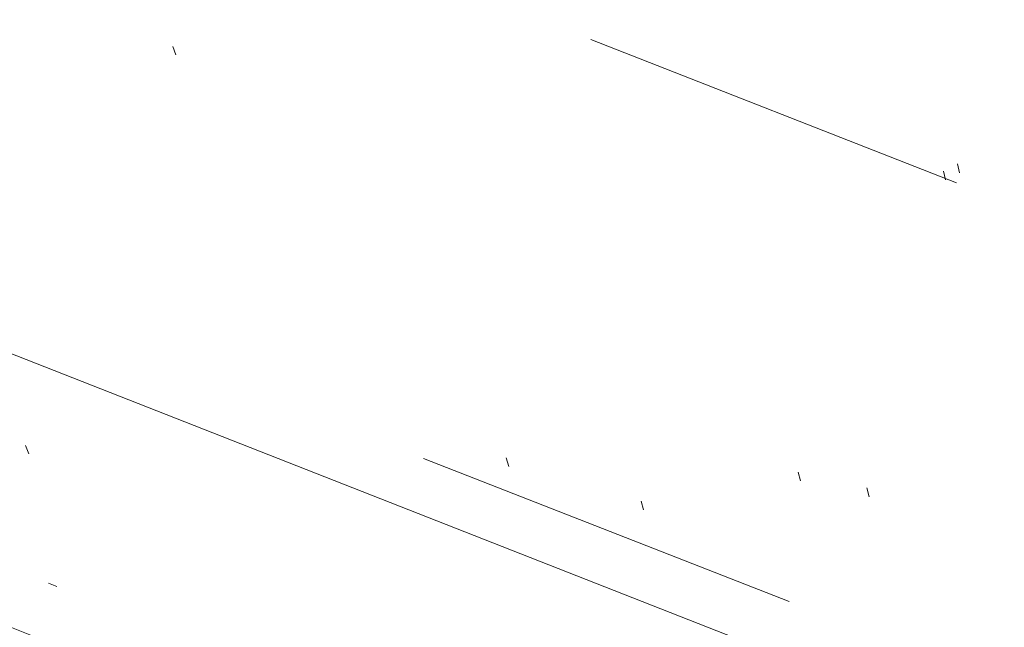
# Model space of a CAD drawing. Extents: x 413123 to 1465301, y 377724 to 504150.
# Tile 68 of 256: x 1463234 to 1463245, y 433271 to 433278. Entities that reach past the tile are written whole.
import ezdxf

# ---------------------------------------------------------------- set-up
doc = ezdxf.new("R2010")
doc.units = 0
doc.header["$MEASUREMENT"] = 0
for name, pattern in [('DGN Style 1', [8.732639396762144, 0.01453018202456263, -8.71810921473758]), ('DGN Style 3', [20.34225483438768, 14.53018202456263, -5.812072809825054]), ('DGN Style 5', [10.171127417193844, 4.35905460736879, -5.812072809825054]), ('ohcombex', [0])]:
    doc.linetypes.add(name, pattern=pattern)
for name, color, linetype, lineweight in [('PV_X_Curb', 120, 'DGN Style 1', 0), ('PV_X_EOP', 7, 'DGN Style 3', 0), ('PV_X_Walk', 120, 'DGN Style 5', 0), ('UT_X_Overhead_Combined', 30, 'ohcombex', 0)]:
    doc.layers.add(name, color=color, linetype=linetype, lineweight=lineweight)
doc.layers.add('SV_Observation (Construction)', color=97, linetype='DGN Style 1', lineweight=0, transparency=0.9)

msp = doc.modelspace()

# ---------------------------------------------------------------- linework, layer by layer
at = {"layer": 'PV_X_Curb'}
for points, knots in [([(1463034.114341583, 433358.5354235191, 570.967442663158), (1463034.382762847, 433357.8525596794, 570.9829174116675), (1463034.902669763, 433356.6746703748, 570.9791408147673), (1463036.322057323, 433354.5205973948, 570.6849760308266), (1463037.748960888, 433352.2020754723, 570.6878951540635), (1463040.018756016, 433349.1857511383, 570.9427811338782), (1463042.639031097, 433346.7780487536, 570.7955674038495), (1463044.970687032, 433345.5933757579, 570.8824061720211), (1463045.921303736, 433345.2188641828, 570.878208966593), (1463051.106075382, 433343.1762354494, 570.8553169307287), (1463056.290847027, 433341.1336067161, 570.8324248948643), (1463061.475618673, 433339.0909779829, 570.809532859), (1463062.018547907, 433338.9041474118, 570.7725412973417), (1463062.561477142, 433338.7173168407, 570.7355497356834), (1463063.104406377, 433338.5304862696, 570.6985581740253), (1463069.657625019, 433335.9461940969, 570.7210719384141), (1463076.21084366, 433333.3619019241, 570.7435857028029), (1463082.764062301, 433330.7776097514, 570.7660994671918), (1463087.246478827, 433329.0023655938, 570.8028168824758), (1463091.728895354, 433327.2271214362, 570.8395342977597), (1463096.211311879, 433325.4518772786, 570.8762517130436), (1463096.878442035, 433325.1897515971, 570.9638925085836), (1463097.545572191, 433324.9276259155, 571.0515333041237), (1463098.212702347, 433324.6655002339, 571.1391740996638), (1463104.831686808, 433322.094946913, 571.1640382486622), (1463111.45067127, 433319.524393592, 571.1889023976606), (1463118.069655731, 433316.953840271, 571.2137665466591), (1463125.957183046, 433313.9138789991, 571.1851535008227), (1463133.844710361, 433310.8739177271, 571.1565404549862), (1463141.732237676, 433307.8339564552, 571.1279274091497), (1463145.767175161, 433306.241790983, 571.1313455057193), (1463149.802112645, 433304.6496255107, 571.134763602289), (1463153.83705013, 433303.0574600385, 571.1381816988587), (1463154.355066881, 433302.8054079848, 571.0924572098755), (1463154.873083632, 433302.5533559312, 571.0467327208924), (1463155.391100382, 433302.3013038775, 571.0010082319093), (1463159.740180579, 433300.5574304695, 571.007755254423), (1463164.089260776, 433298.8135570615, 571.0145022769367), (1463168.438340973, 433297.0696836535, 571.0212492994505), (1463173.76020955, 433294.9893866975, 571.0517121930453), (1463179.082078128, 433292.9090897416, 571.0821750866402), (1463184.403946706, 433290.8287927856, 571.1126379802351), (1463184.927832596, 433290.6024130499, 571.183469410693), (1463185.451718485, 433290.3760333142, 571.254300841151), (1463185.975604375, 433290.1496535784, 571.3251322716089), (1463193.283059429, 433287.4009373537, 571.3274320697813), (1463200.590514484, 433284.6522211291, 571.3297318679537), (1463207.897969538, 433281.9035049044, 571.3320316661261), (1463214.611583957, 433279.3049910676, 571.3660593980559), (1463221.325198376, 433276.7064772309, 571.4000871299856), (1463228.038812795, 433274.1079633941, 571.4341148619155), (1463234.876881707, 433271.4003319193, 571.5030017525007), (1463241.714950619, 433268.6927004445, 571.5718886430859), (1463248.553019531, 433265.9850689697, 571.6407755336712), (1463252.53367608, 433264.4224603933, 571.6987979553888), (1463256.514332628, 433262.8598518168, 571.7568203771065), (1463260.494989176, 433261.2972432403, 571.8148427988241), (1463261.18962272, 433261.0748617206, 571.7422662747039), (1463261.884256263, 433260.8524802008, 571.6696897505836), (1463262.578889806, 433260.6300986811, 571.5971132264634), (1463267.974277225, 433258.4984942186, 571.5913249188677), (1463273.369664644, 433256.3668897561, 571.5855366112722), (1463278.765052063, 433254.2352852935, 571.5797483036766), (1463284.039124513, 433252.1341649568, 571.626583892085), (1463289.313196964, 433250.0330446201, 571.6734194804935), (1463294.587269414, 433247.9319242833, 571.7202550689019), (1463295.147837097, 433247.7325865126, 571.8045569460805), (1463295.70840478, 433247.533248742, 571.8888588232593), (1463296.268972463, 433247.3339109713, 571.9731607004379), (1463303.262539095, 433244.6091737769, 572.0038664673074), (1463310.256105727, 433241.8844365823, 572.034572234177), (1463317.249672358, 433239.1596993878, 572.0652780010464), (1463324.8255847, 433236.206749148, 572.1003223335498), (1463332.401497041, 433233.2537989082, 572.1353666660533), (1463339.977409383, 433230.3008486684, 572.1704109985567), (1463346.624217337, 433227.6724527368, 572.1699621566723), (1463353.271025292, 433225.044056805, 572.1695133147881), (1463359.917833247, 433222.4156608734, 572.1690644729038), (1463363.666535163, 433220.9685334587, 572.1740861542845), (1463367.415237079, 433219.521406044, 572.1791078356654), (1463371.163938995, 433218.0742786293, 572.1841295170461), (1463371.754596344, 433217.8301906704, 572.1047293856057), (1463372.345253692, 433217.5861027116, 572.0253292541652), (1463372.935911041, 433217.3420147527, 571.9459291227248), (1463380.338603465, 433214.4611246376, 571.9041823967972), (1463387.741295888, 433211.5802345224, 571.8624356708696), (1463395.143988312, 433208.6993444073, 571.8206889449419), (1463403.121855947, 433205.5721027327, 571.8539167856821), (1463411.099723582, 433202.4448610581, 571.8871446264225), (1463419.077591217, 433199.3176193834, 571.9203724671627), (1463419.407565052, 433199.1647159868, 571.9396248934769), (1463419.737538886, 433199.0118125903, 571.9588773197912), (1463420.067512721, 433198.8589091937, 571.9781297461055)], [0, 0, 0, 0, 0.004163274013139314, 0.007301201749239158, 0.0146979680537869, 0.01957460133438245, 0.02877745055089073, 0.03448275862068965, 0.03448275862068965, 0.03448275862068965, 0.06896551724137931, 0.06896551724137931, 0.06896551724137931, 0.1034482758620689, 0.1034482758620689, 0.1034482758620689, 0.1379310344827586, 0.1379310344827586, 0.1379310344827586, 0.1724137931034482, 0.1724137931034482, 0.1724137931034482, 0.2068965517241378, 0.2068965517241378, 0.2068965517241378, 0.2413793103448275, 0.2413793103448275, 0.2413793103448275, 0.2758620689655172, 0.2758620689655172, 0.2758620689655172, 0.3103448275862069, 0.3103448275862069, 0.3103448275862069, 0.3448275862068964, 0.3448275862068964, 0.3448275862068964, 0.3793103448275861, 0.3793103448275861, 0.3793103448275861, 0.4137931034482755, 0.4137931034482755, 0.4137931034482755, 0.4482758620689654, 0.4482758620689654, 0.4482758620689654, 0.4827586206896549, 0.4827586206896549, 0.4827586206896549, 0.5172413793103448, 0.5172413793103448, 0.5172413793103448, 0.5517241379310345, 0.5517241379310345, 0.5517241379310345, 0.5862068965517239, 0.5862068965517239, 0.5862068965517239, 0.6206896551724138, 0.6206896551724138, 0.6206896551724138, 0.6551724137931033, 0.6551724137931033, 0.6551724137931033, 0.6896551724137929, 0.6896551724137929, 0.6896551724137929, 0.7241379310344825, 0.7241379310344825, 0.7241379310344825, 0.7586206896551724, 0.7586206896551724, 0.7586206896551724, 0.7931034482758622, 0.7931034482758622, 0.7931034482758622, 0.8275862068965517, 0.8275862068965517, 0.8275862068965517, 0.8620689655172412, 0.8620689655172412, 0.8620689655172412, 0.8965517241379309, 0.8965517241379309, 0.8965517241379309, 0.9310344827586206, 0.9310344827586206, 0.9310344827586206, 0.9655172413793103, 0.9655172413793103, 0.9655172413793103, 1, 1, 1, 1]), ([(1463694.730807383, 433042.1012902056, 573.2000085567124), (1463688.122071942, 433044.6665198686, 573.2117681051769), (1463681.5133365, 433047.2317495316, 573.2235276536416), (1463674.904601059, 433049.7969791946, 573.2352872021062), (1463669.906627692, 433051.7384291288, 573.2422034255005), (1463664.908654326, 433053.679879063, 573.249119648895), (1463659.910680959, 433055.6213289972, 573.2560358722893), (1463659.31440991, 433055.8530469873, 573.3282538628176), (1463658.718138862, 433056.0847649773, 573.400471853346), (1463658.121867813, 433056.3164829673, 573.4726898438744), (1463656.811811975, 433056.8455353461, 573.4691755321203), (1463655.501756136, 433057.3745877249, 573.4656612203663), (1463654.191700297, 433057.9036401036, 573.4621469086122), (1463647.078403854, 433060.7016199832, 573.4311409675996), (1463639.965107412, 433063.4995998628, 573.4001350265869), (1463632.851810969, 433066.2975797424, 573.3691290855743), (1463626.603526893, 433068.7760307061, 573.3262890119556), (1463620.355242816, 433071.25448167, 573.2834489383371), (1463614.10695874, 433073.7329326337, 573.2406088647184), (1463606.821724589, 433076.5483492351, 573.1778320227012), (1463599.536490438, 433079.3637658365, 573.1150551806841), (1463592.251256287, 433082.1791824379, 573.052278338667), (1463585.048675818, 433085.0513616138, 572.9767093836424), (1463577.846095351, 433087.9235407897, 572.901140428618), (1463570.643514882, 433090.7957199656, 572.8255714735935), (1463568.520856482, 433091.6009161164, 572.8136526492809), (1463566.398198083, 433092.4061122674, 572.8017338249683), (1463564.275539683, 433093.2113084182, 572.7898150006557), (1463563.658286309, 433093.4932407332, 572.723361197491), (1463563.041032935, 433093.7751730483, 572.6569073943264), (1463562.423779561, 433094.0571053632, 572.5904535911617), (1463557.897842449, 433095.8076798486, 572.5495712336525), (1463553.371905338, 433097.5582543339, 572.5086888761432), (1463548.845968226, 433099.3088288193, 572.4678065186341), (1463541.746736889, 433102.0973839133, 572.4116307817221), (1463534.647505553, 433104.8859390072, 572.3554550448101), (1463527.548274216, 433107.6744941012, 572.2992793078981), (1463527.099574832, 433107.8541490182, 572.3819727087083), (1463526.650875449, 433108.0338039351, 572.4646661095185), (1463526.202176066, 433108.2134588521, 572.5473595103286), (1463518.442801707, 433111.2934591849, 572.5872886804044), (1463510.683427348, 433114.3734595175, 572.6272178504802), (1463502.924052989, 433117.4534598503, 572.6671470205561), (1463495.101662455, 433120.5759616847, 572.6180249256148), (1463487.279271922, 433123.6984635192, 572.5689028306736), (1463479.456881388, 433126.8209653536, 572.5197807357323), (1463474.540841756, 433128.7396558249, 572.5305568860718), (1463469.624802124, 433130.6583462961, 572.5413330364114), (1463464.708762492, 433132.5770367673, 572.5521091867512), (1463464.15178183, 433132.7738995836, 572.4839343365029), (1463463.594801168, 433132.9707623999, 572.4157594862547), (1463463.037820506, 433133.1676252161, 572.3475846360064), (1463455.395093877, 433136.1460172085, 572.2965798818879), (1463447.752367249, 433139.1244092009, 572.2455751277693), (1463440.10964062, 433142.1028011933, 572.1945703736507), (1463439.463345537, 433142.3911085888, 572.2249332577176), (1463438.817050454, 433142.6794159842, 572.2552961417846), (1463438.170755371, 433142.9677233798, 572.2856590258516), (1463431.589276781, 433145.5431962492, 572.3185177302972), (1463425.007798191, 433148.1186691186, 572.351376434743), (1463418.4263196, 433150.6941419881, 572.3842351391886), (1463413.565512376, 433152.6091060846, 572.3506952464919), (1463408.704705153, 433154.5240701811, 572.3171553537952), (1463403.843897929, 433156.4390342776, 572.2836154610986), (1463402.295983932, 433157.0721267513, 572.2966227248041), (1463400.748069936, 433157.7052192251, 572.3096299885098), (1463399.20015594, 433158.3383116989, 572.3226372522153), (1463398.571326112, 433158.6030358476, 572.2531442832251), (1463397.942496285, 433158.8677599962, 572.1836513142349), (1463397.313666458, 433159.1324841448, 572.1141583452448), (1463389.499427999, 433162.1494767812, 572.1431257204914), (1463381.68518954, 433165.1664694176, 572.172093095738), (1463373.87095108, 433168.1834620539, 572.2010604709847), (1463373.202610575, 433168.4242856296, 572.2485422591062), (1463372.53427007, 433168.6651092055, 572.2960240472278), (1463371.865929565, 433168.9059327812, 572.3435058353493), (1463366.852918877, 433170.8940812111, 572.309207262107), (1463361.839908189, 433172.882229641, 572.2749086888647), (1463356.826897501, 433174.8703780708, 572.2406101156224), (1463350.263613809, 433177.4130764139, 572.2105829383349), (1463343.700330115, 433179.955774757, 572.1805557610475), (1463337.137046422, 433182.4984731, 572.1505285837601), (1463332.732110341, 433184.1753668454, 572.1399057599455), (1463328.327174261, 433185.8522605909, 572.129282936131), (1463323.922238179, 433187.5291543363, 572.1186601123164), (1463323.550514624, 433187.6736224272, 572.0672464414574), (1463323.17879107, 433187.8180905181, 572.0158327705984), (1463322.807067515, 433187.9625586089, 571.9644190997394), (1463314.242457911, 433191.4677850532, 571.9189611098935), (1463305.677848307, 433194.9730114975, 571.8735031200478), (1463297.113238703, 433198.4782379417, 571.8280451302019), (1463296.447798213, 433198.6498683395, 571.8729159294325), (1463295.782357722, 433198.8214987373, 571.917786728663), (1463295.116917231, 433198.9931291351, 571.9626575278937), (1463288.43623397, 433201.6173953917, 571.9595616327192), (1463281.755550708, 433204.2416616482, 571.9564657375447), (1463275.074867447, 433206.8659279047, 571.9533698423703), (1463270.698621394, 433208.5836220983, 571.955071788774), (1463266.322375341, 433210.3013162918, 571.9567737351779), (1463261.946129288, 433212.0190104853, 571.9584756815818), (1463261.255964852, 433212.2907585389, 571.8814296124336), (1463260.565800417, 433212.5625065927, 571.8043835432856), (1463259.875635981, 433212.8342546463, 571.7273374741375), (1463253.221984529, 433215.4661261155, 571.684237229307), (1463246.568333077, 433218.0979975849, 571.6411369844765), (1463239.914681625, 433220.7298690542, 571.5980367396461), (1463232.697418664, 433223.5591135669, 571.584901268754), (1463225.480155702, 433226.3883580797, 571.5717657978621), (1463218.262892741, 433229.2176025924, 571.5586303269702), (1463212.689928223, 433231.3845503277, 571.501804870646), (1463207.116963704, 433233.5514980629, 571.4449794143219), (1463201.543999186, 433235.7184457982, 571.3881539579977), (1463197.702392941, 433237.2969398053, 571.3824755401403), (1463193.860786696, 433238.8754338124, 571.376797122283), (1463190.01918045, 433240.4539278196, 571.3711187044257), (1463189.420555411, 433240.6641899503, 571.4587546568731), (1463188.821930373, 433240.874452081, 571.5463906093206), (1463188.223305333, 433241.0847142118, 571.6340265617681), (1463185.054584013, 433242.3131517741, 571.6250500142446), (1463181.885862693, 433243.5415893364, 571.6160734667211), (1463178.717141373, 433244.7700268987, 571.6070969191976), (1463171.181422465, 433247.7347391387, 571.5342143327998), (1463163.645703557, 433250.6994513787, 571.4613317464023), (1463156.10998465, 433253.6641636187, 571.3884491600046), (1463148.761307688, 433256.5197229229, 571.322577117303), (1463141.412630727, 433259.3752822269, 571.2567050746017), (1463134.063953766, 433262.2308415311, 571.1908330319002), (1463126.984343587, 433264.9936274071, 571.2120531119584), (1463119.904733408, 433267.756413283, 571.2332731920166), (1463112.82512323, 433270.519199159, 571.2544932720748), (1463106.948373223, 433272.8554993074, 571.272380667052), (1463101.071623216, 433275.1917994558, 571.290268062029), (1463095.19487321, 433277.5280996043, 571.3081554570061), (1463087.382378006, 433280.5556578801, 571.2445784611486), (1463079.569882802, 433283.583216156, 571.1810014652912), (1463071.757387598, 433286.6107744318, 571.1174244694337), (1463067.011834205, 433288.4980060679, 571.0790224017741), (1463062.266280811, 433290.385237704, 571.0406203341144), (1463057.520727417, 433292.27246934, 571.0022182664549), (1463052.596696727, 433294.1302708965, 570.9741905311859), (1463047.672666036, 433295.988072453, 570.946162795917), (1463042.748635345, 433297.8458740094, 570.9181350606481), (1463040.996474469, 433298.028892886, 570.6600759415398), (1463037.884741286, 433298.0614564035, 570.3732611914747), (1463033.533792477, 433297.4811137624, 570.213053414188), (1463028.578927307, 433295.8351240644, 570.8846791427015), (1463025.750437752, 433293.3300609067, 570.5443428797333), (1463024.222435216, 433291.00068514, 570.5092220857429), (1463023.412434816, 433289.7658735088, 570.490604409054), (1463022.602434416, 433288.5310618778, 570.4719867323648), (1463021.792434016, 433287.2962502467, 570.4533690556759), (1463021.001432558, 433285.3732457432, 570.5012869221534), (1463020.2104311, 433283.4502412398, 570.549204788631), (1463019.419429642, 433281.5272367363, 570.5971226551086), (1463018.531487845, 433279.3825151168, 570.6481372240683), (1463017.643546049, 433277.2377934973, 570.6991517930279), (1463016.755604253, 433275.0930718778, 570.7501663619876), (1463014.741467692, 433270.0950215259, 570.9656913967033), (1463012.727331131, 433265.096971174, 571.181216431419), (1463010.71319457, 433260.0989208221, 571.3967414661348)], [0, 0, 0, 0, 0.01923076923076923, 0.01923076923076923, 0.01923076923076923, 0.03846153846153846, 0.03846153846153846, 0.03846153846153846, 0.05769230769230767, 0.05769230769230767, 0.05769230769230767, 0.07692307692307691, 0.07692307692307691, 0.07692307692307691, 0.09615384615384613, 0.09615384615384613, 0.09615384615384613, 0.1153846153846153, 0.1153846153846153, 0.1153846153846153, 0.1346153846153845, 0.1346153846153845, 0.1346153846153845, 0.1538461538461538, 0.1538461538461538, 0.1538461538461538, 0.1730769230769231, 0.1730769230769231, 0.1730769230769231, 0.1923076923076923, 0.1923076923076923, 0.1923076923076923, 0.2115384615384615, 0.2115384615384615, 0.2115384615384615, 0.2307692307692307, 0.2307692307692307, 0.2307692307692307, 0.25, 0.25, 0.25, 0.269230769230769, 0.269230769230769, 0.269230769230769, 0.2884615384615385, 0.2884615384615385, 0.2884615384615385, 0.3076923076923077, 0.3076923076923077, 0.3076923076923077, 0.3269230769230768, 0.3269230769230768, 0.3269230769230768, 0.3461538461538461, 0.3461538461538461, 0.3461538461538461, 0.3653846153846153, 0.3653846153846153, 0.3653846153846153, 0.3846153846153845, 0.3846153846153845, 0.3846153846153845, 0.4038461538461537, 0.4038461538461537, 0.4038461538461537, 0.423076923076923, 0.423076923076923, 0.423076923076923, 0.4423076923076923, 0.4423076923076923, 0.4423076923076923, 0.4615384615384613, 0.4615384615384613, 0.4615384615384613, 0.4807692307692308, 0.4807692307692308, 0.4807692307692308, 0.5, 0.5, 0.5, 0.5192307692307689, 0.5192307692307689, 0.5192307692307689, 0.538461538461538, 0.538461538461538, 0.538461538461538, 0.5576923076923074, 0.5576923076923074, 0.5576923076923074, 0.576923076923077, 0.576923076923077, 0.576923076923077, 0.5961538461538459, 0.5961538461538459, 0.5961538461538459, 0.6153846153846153, 0.6153846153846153, 0.6153846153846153, 0.6346153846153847, 0.6346153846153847, 0.6346153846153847, 0.6538461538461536, 0.6538461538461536, 0.6538461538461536, 0.673076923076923, 0.673076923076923, 0.673076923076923, 0.6923076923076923, 0.6923076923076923, 0.6923076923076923, 0.7115384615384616, 0.7115384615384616, 0.7115384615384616, 0.7307692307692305, 0.7307692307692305, 0.7307692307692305, 0.7499999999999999, 0.7499999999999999, 0.7499999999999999, 0.7692307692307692, 0.7692307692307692, 0.7692307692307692, 0.7884615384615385, 0.7884615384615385, 0.7884615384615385, 0.8076923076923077, 0.8076923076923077, 0.8076923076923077, 0.826923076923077, 0.826923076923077, 0.826923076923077, 0.846153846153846, 0.846153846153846, 0.846153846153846, 0.8653846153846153, 0.8653846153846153, 0.8653846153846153, 0.8846153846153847, 0.8846153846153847, 0.8846153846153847, 0.9038461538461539, 0.9038461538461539, 0.9038461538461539, 0.9087225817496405, 0.9125585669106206, 0.9159702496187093, 0.9230769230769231, 0.9230769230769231, 0.9230769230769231, 0.9423076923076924, 0.9423076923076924, 0.9423076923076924, 0.9615384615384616, 0.9615384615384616, 0.9615384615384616, 0.9807692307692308, 0.9807692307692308, 0.9807692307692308, 1, 1, 1, 1])]:
    msp.add_open_spline(points, degree=3, knots=knots, dxfattribs=at)
at = {"layer": 'PV_X_EOP'}
for points, knots in [([(1463033.539703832, 433358.668730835, 570.9312826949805), (1463033.78085339, 433357.7791180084, 570.9319642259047), (1463034.311810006, 433356.414696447, 570.9129230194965), (1463035.936664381, 433354.210215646, 570.7574772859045), (1463037.392149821, 433351.9520015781, 570.7191112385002), (1463039.598433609, 433348.7987445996, 570.7996873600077), (1463042.441302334, 433346.5539274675, 570.6747714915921), (1463044.712350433, 433345.0075174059, 570.6881225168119), (1463045.691659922, 433344.6760572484, 570.6008205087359), (1463046.330306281, 433344.4598990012, 570.5438874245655), (1463046.96895264, 433344.243740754, 570.486954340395), (1463047.607598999, 433344.0275825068, 570.4300212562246), (1463047.46569072, 433343.5095853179, 570.4737916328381), (1463047.32378244, 433342.9915881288, 570.5175620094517), (1463047.181874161, 433342.4735909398, 570.5613323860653), (1463047.962688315, 433342.1715041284, 570.5523071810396), (1463048.74350247, 433341.8694173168, 570.5432819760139), (1463049.524316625, 433341.5673305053, 570.5342567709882), (1463049.723445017, 433342.0454324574, 570.5031497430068), (1463049.92257341, 433342.5235344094, 570.4720427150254), (1463050.121701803, 433343.0016363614, 570.4409356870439), (1463054.363252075, 433341.3299102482, 570.4898514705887), (1463058.604802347, 433339.658184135, 570.5387672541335), (1463062.84635262, 433337.9864580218, 570.5876830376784), (1463069.380437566, 433335.4247592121, 570.6248076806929), (1463075.914522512, 433332.8630604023, 570.6619323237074), (1463082.448607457, 433330.3013615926, 570.699056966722), (1463087.637972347, 433328.22388055, 570.7205322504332), (1463092.827337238, 433326.1463995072, 570.7420075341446), (1463098.016702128, 433324.0689184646, 570.7634828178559), (1463104.657268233, 433321.5116641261, 570.769767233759), (1463111.297834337, 433318.9544097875, 570.7760516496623), (1463117.938400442, 433316.3971554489, 570.7823360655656), (1463125.924840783, 433313.2674390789, 570.73748834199), (1463133.911281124, 433310.1377227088, 570.6926406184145), (1463141.897721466, 433307.0080063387, 570.647792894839), (1463141.717745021, 433306.5125578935, 570.6799613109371), (1463141.537768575, 433306.0171094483, 570.7121297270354), (1463141.35779213, 433305.5216610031, 570.7442981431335), (1463142.229950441, 433305.2201381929, 570.7485050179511), (1463143.102108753, 433304.9186153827, 570.7527118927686), (1463143.974267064, 433304.6170925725, 570.7569187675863), (1463144.185348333, 433305.0788176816, 570.735481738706), (1463144.396429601, 433305.5405427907, 570.7140447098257), (1463144.607510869, 433306.0022678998, 570.6926076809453), (1463147.58473388, 433304.8543661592, 570.7341019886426), (1463150.56195689, 433303.7064644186, 570.7755962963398), (1463153.539179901, 433302.558562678, 570.817090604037), (1463158.44037952, 433300.5705139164, 570.826934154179), (1463163.341579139, 433298.5824651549, 570.8367777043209), (1463168.242778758, 433296.5944163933, 570.8466212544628), (1463174.091388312, 433294.2251577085, 570.8787504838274), (1463179.939997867, 433291.8558990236, 570.9108797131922), (1463185.788607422, 433289.4866403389, 570.9430089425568), (1463193.090936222, 433286.8080451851, 571.0096381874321), (1463200.393265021, 433284.1294500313, 571.0762674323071), (1463207.695593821, 433281.4508548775, 571.1428966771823), (1463214.34865388, 433278.828976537, 571.1804566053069), (1463221.001713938, 433276.2070981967, 571.2180165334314), (1463227.654773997, 433273.5852198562, 571.2555764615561), (1463234.593717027, 433270.8614597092, 571.311327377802), (1463241.532660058, 433268.1376995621, 571.3670782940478), (1463248.471603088, 433265.413939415, 571.4228292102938), (1463251.006317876, 433264.4249023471, 571.4376305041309), (1463253.541032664, 433263.4358652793, 571.452431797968), (1463256.075747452, 433262.4468282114, 571.4672330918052), (1463255.94008792, 433261.9072334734, 571.4705339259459), (1463255.804428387, 433261.3676387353, 571.4738347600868), (1463255.668768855, 433260.8280439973, 571.4771355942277), (1463256.445551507, 433260.5848901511, 571.4871075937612), (1463257.222334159, 433260.3417363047, 571.4970795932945), (1463257.999116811, 433260.0985824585, 571.507051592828), (1463258.226294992, 433260.5106164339, 571.4958264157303), (1463258.453473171, 433260.9226504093, 571.4846012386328), (1463258.680651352, 433261.3346843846, 571.4733760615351), (1463259.925804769, 433260.8493021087, 571.4829525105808), (1463261.170958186, 433260.3639198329, 571.4925289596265), (1463262.416111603, 433259.878537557, 571.5021054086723), (1463267.791649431, 433257.7869022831, 571.5241727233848), (1463273.167187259, 433255.6952670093, 571.5462400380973), (1463278.542725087, 433253.6036317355, 571.5683073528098), (1463284.352399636, 433251.3217999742, 571.5814787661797), (1463290.162074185, 433249.039968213, 571.5946501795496), (1463295.971748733, 433246.7581364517, 571.6078215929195), (1463302.949122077, 433244.0521724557, 571.6351321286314), (1463309.926495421, 433241.3462084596, 571.6624426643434), (1463316.903868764, 433238.6402444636, 571.6897532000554), (1463324.563747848, 433235.6405621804, 571.7285381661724), (1463332.223626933, 433232.6408798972, 571.7673231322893), (1463339.883506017, 433229.641197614, 571.8061080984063), (1463346.449952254, 433227.0690864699, 571.8205958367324), (1463353.01639849, 433224.4969753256, 571.8350835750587), (1463359.582844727, 433221.9248641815, 571.8495713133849), (1463363.961849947, 433220.2403229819, 571.8408310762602), (1463368.340855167, 433218.5557817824, 571.8320908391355), (1463372.719860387, 433216.8712405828, 571.8233506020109), (1463380.126525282, 433213.9587859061, 571.7905530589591), (1463387.533190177, 433211.0463312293, 571.7577555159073), (1463394.939855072, 433208.1338765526, 571.7249579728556), (1463402.425974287, 433205.1637758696, 571.7534560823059), (1463409.912093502, 433202.1936751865, 571.7819541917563), (1463417.398212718, 433199.2235745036, 571.8104523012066), (1463417.229394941, 433198.7682275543, 571.8194733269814), (1463417.060577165, 433198.3128806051, 571.8284943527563), (1463416.891759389, 433197.8575336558, 571.8375153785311), (1463417.692446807, 433197.4966240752, 571.8487103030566), (1463418.493134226, 433197.1357144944, 571.859905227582), (1463419.293821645, 433196.7748049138, 571.8711001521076), (1463419.475032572, 433197.247288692, 571.8477905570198), (1463419.6562435, 433197.7197724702, 571.8244809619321), (1463419.837454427, 433198.1922562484, 571.8011713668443), (1463419.83781155, 433198.2226624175, 571.7953862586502), (1463419.838168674, 433198.2530685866, 571.789601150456), (1463419.838525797, 433198.2834747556, 571.7838160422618)], [0, 0, 0, 0, 0.003968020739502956, 0.006425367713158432, 0.01199892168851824, 0.01581541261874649, 0.02326256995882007, 0.02777777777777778, 0.02777777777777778, 0.02777777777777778, 0.05555555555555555, 0.05555555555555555, 0.05555555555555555, 0.08333333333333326, 0.08333333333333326, 0.08333333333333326, 0.1111111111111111, 0.1111111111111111, 0.1111111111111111, 0.1388888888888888, 0.1388888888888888, 0.1388888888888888, 0.1666666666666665, 0.1666666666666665, 0.1666666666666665, 0.1944444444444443, 0.1944444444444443, 0.1944444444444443, 0.2222222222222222, 0.2222222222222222, 0.2222222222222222, 0.25, 0.25, 0.25, 0.2777777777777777, 0.2777777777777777, 0.2777777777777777, 0.3055555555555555, 0.3055555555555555, 0.3055555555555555, 0.333333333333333, 0.333333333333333, 0.333333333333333, 0.3611111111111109, 0.3611111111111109, 0.3611111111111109, 0.3888888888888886, 0.3888888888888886, 0.3888888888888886, 0.4166666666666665, 0.4166666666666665, 0.4166666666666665, 0.4444444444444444, 0.4444444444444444, 0.4444444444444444, 0.472222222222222, 0.472222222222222, 0.472222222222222, 0.5, 0.5, 0.5, 0.5277777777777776, 0.5277777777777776, 0.5277777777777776, 0.5555555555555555, 0.5555555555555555, 0.5555555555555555, 0.5833333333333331, 0.5833333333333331, 0.5833333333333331, 0.6111111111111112, 0.6111111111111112, 0.6111111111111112, 0.638888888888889, 0.638888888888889, 0.638888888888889, 0.6666666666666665, 0.6666666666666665, 0.6666666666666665, 0.6944444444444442, 0.6944444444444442, 0.6944444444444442, 0.722222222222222, 0.722222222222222, 0.722222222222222, 0.7499999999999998, 0.7499999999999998, 0.7499999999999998, 0.7777777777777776, 0.7777777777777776, 0.7777777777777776, 0.8055555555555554, 0.8055555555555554, 0.8055555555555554, 0.8333333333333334, 0.8333333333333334, 0.8333333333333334, 0.861111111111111, 0.861111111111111, 0.861111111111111, 0.8888888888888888, 0.8888888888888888, 0.8888888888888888, 0.9166666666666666, 0.9166666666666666, 0.9166666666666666, 0.9444444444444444, 0.9444444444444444, 0.9444444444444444, 0.9722222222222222, 0.9722222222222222, 0.9722222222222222, 1, 1, 1, 1]), ([(1463695.37345491, 433042.3269481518, 573.2056029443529), (1463695.118355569, 433042.4173281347, 573.1929567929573), (1463694.863256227, 433042.5077081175, 573.1803106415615), (1463694.608156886, 433042.5980881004, 573.1676644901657), (1463688.127196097, 433045.133574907, 573.1638691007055), (1463681.646235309, 433047.6690617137, 573.1600737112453), (1463675.165274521, 433050.2045485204, 573.1562783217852), (1463668.255959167, 433052.9440202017, 573.1540820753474), (1463661.346643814, 433055.6834918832, 573.1518858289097), (1463654.437328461, 433058.4229635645, 573.149689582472), (1463647.338400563, 433061.2071824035, 573.1301154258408), (1463640.239472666, 433063.9914012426, 573.1105412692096), (1463633.140544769, 433066.7756200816, 573.0909671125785), (1463626.823799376, 433069.2202639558, 573.0453158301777), (1463620.507053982, 433071.6649078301, 572.999664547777), (1463614.190308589, 433074.1095517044, 572.9540132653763), (1463606.930945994, 433076.9629614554, 572.8967218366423), (1463599.671583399, 433079.8163712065, 572.8394304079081), (1463592.412220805, 433082.6697809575, 572.7821389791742), (1463585.208613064, 433085.5359198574, 572.7224006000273), (1463578.005005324, 433088.4020587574, 572.6626622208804), (1463570.801397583, 433091.2681976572, 572.6029238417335), (1463563.539543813, 433094.1288766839, 572.5195568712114), (1463556.277690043, 433096.9895557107, 572.4361899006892), (1463549.015836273, 433099.8502347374, 572.3528229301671), (1463541.464235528, 433102.896740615, 572.3143753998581), (1463533.912634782, 433105.9432464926, 572.2759278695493), (1463526.361034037, 433108.9897523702, 572.2374803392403), (1463524.510466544, 433109.6486739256, 572.222419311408), (1463522.659899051, 433110.307595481, 572.2073582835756), (1463520.809331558, 433110.9665170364, 572.1922972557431), (1463520.996148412, 433111.478044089, 572.2051758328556), (1463521.182965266, 433111.9895711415, 572.2180544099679), (1463521.36978212, 433112.5010981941, 572.2309329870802), (1463520.520611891, 433112.8412018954, 572.2365752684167), (1463519.671441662, 433113.1813055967, 572.2422175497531), (1463518.822271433, 433113.5214092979, 572.2478598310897), (1463518.644435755, 433113.0349413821, 572.2388127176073), (1463518.466600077, 433112.5484734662, 572.229765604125), (1463518.288764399, 433112.0620055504, 572.2207184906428), (1463514.835464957, 433113.4033588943, 572.2367800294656), (1463511.382165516, 433114.7447122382, 572.2528415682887), (1463507.928866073, 433116.0860655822, 572.2689031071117), (1463493.594865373, 433121.7420238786, 572.2482959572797), (1463479.260864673, 433127.3979821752, 572.2276888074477), (1463464.926863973, 433133.0539404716, 572.2070816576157), (1463449.455525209, 433139.0728186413, 572.1640707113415), (1463433.984186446, 433145.0916968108, 572.1210597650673), (1463418.512847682, 433151.1105749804, 572.0780488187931), (1463413.328996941, 433153.1553309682, 572.0135393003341), (1463408.145146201, 433155.200086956, 571.9490297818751), (1463402.961295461, 433157.2448429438, 571.8845202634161), (1463403.132465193, 433157.7716799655, 571.9190447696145), (1463403.303634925, 433158.2985169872, 571.953569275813), (1463403.474804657, 433158.825354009, 571.9880937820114), (1463402.600267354, 433159.1613721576, 571.9863420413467), (1463401.725730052, 433159.4973903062, 571.984590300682), (1463400.851192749, 433159.8334084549, 571.9828385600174), (1463400.653049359, 433159.3552482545, 571.9439093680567), (1463400.454905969, 433158.8770880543, 571.9049801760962), (1463400.256762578, 433158.3989278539, 571.8660509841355), (1463399.322085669, 433158.774478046, 571.9116587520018), (1463398.387408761, 433159.150028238, 571.9572665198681), (1463397.452731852, 433159.5255784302, 572.0028742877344), (1463389.04126259, 433162.8168634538, 571.9920574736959), (1463380.629793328, 433166.1081484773, 571.9812406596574), (1463372.218324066, 433169.3994335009, 571.9704238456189), (1463367.156032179, 433171.3851717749, 571.9528553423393), (1463362.093740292, 433173.370910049, 571.9352868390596), (1463357.031448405, 433175.3566483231, 571.91771833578), (1463350.485608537, 433177.9162151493, 571.9032139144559), (1463343.93976867, 433180.4757819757, 571.8887094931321), (1463337.393928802, 433183.0353488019, 571.8742050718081), (1463332.955818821, 433184.7683232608, 571.8612483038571), (1463328.517708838, 433186.5012977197, 571.8482915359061), (1463324.079598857, 433188.2342721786, 571.835334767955), (1463307.834725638, 433194.592922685, 571.7755947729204), (1463291.58985242, 433200.9515731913, 571.7158547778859), (1463275.344979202, 433207.3102236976, 571.6561147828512), (1463270.255842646, 433209.3105723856, 571.6395679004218), (1463265.16670609, 433211.3109210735, 571.6230210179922), (1463260.077569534, 433213.3112697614, 571.6064741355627), (1463253.452444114, 433215.9179517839, 571.5595870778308), (1463246.827318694, 433218.5246338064, 571.5127000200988), (1463240.202193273, 433221.1313158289, 571.4658129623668), (1463232.962477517, 433223.9732301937, 571.4532933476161), (1463225.722761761, 433226.8151445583, 571.4407737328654), (1463218.483046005, 433229.6570589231, 571.4282541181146), (1463212.90690448, 433231.8646312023, 571.4088467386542), (1463207.330762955, 433234.0722034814, 571.3894393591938), (1463201.754621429, 433236.2797757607, 571.3700319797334), (1463194.142429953, 433239.2572758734, 571.3409586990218), (1463186.530238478, 433242.2347759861, 571.3118854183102), (1463178.918047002, 433245.2122760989, 571.2828121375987), (1463169.428496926, 433248.9128530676, 571.1919051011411), (1463159.93894685, 433252.6134300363, 571.1009980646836), (1463150.449396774, 433256.314007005, 571.0100910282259), (1463145.077359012, 433258.4557943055, 570.9673048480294), (1463139.70532125, 433260.5975816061, 570.9245186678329), (1463134.333283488, 433262.7393689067, 570.8817324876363), (1463132.297653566, 433263.5246301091, 570.8037126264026), (1463130.262023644, 433264.3098913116, 570.7256927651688), (1463128.226393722, 433265.0951525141, 570.6476729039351), (1463128.413443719, 433265.4813551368, 570.6980714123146), (1463128.600493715, 433265.8675577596, 570.748469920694), (1463128.787543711, 433266.2537603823, 570.7988684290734), (1463127.919822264, 433266.676285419, 570.7925938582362), (1463127.052100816, 433267.0988104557, 570.786319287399), (1463126.184379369, 433267.5213354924, 570.7800447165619), (1463126.004706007, 433267.0870623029, 570.7088488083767), (1463125.825032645, 433266.6527891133, 570.6376529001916), (1463125.645359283, 433266.2185159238, 570.5664569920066), (1463121.458270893, 433267.8591123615, 570.6667666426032), (1463117.271182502, 433269.4997087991, 570.7670762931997), (1463113.084094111, 433271.1403052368, 570.8673859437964), (1463107.189564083, 433273.4271367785, 570.8747985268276), (1463101.295034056, 433275.7139683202, 570.8822111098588), (1463095.400504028, 433278.0007998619, 570.88962369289), (1463087.576983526, 433281.0591137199, 570.8606773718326), (1463079.753463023, 433284.117427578, 570.8317310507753), (1463071.92994252, 433287.175741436, 570.8027847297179), (1463067.216062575, 433289.0371870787, 570.7609532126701), (1463062.502182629, 433290.8986327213, 570.7191216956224), (1463057.788302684, 433292.7600783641, 570.6772901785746), (1463055.438489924, 433293.6549933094, 570.597871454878), (1463053.088677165, 433294.5499082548, 570.5184527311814), (1463050.738864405, 433295.4448232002, 570.4390340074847), (1463050.919405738, 433295.974786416, 570.493206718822), (1463051.099947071, 433296.5047496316, 570.547379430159), (1463051.280488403, 433297.0347128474, 570.6015521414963), (1463050.479713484, 433297.3478403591, 570.5996470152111), (1463049.678938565, 433297.660967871, 570.5977418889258), (1463048.878163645, 433297.9740953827, 570.5958367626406), (1463048.616684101, 433297.4827268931, 570.554312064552), (1463048.355204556, 433296.9913584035, 570.5127873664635), (1463048.093725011, 433296.499989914, 570.471262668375), (1463046.16244202, 433297.1796919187, 570.4532430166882), (1463044.231159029, 433297.8593939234, 570.4352233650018), (1463042.299876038, 433298.5390959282, 570.4172037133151), (1463040.683227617, 433298.6270722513, 570.3881765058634), (1463037.665619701, 433298.5647521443, 570.3323767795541), (1463033.387011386, 433297.9238663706, 570.2772123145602), (1463028.240821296, 433296.3164198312, 570.1397972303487), (1463025.314393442, 433293.7317706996, 570.0019896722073), (1463023.773730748, 433291.3674614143, 569.9858104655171), (1463022.862373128, 433289.9688870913, 569.9762398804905), (1463021.951015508, 433288.5703127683, 569.966669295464), (1463021.039657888, 433287.1717384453, 569.9570987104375)], [0, 0, 0, 0, 0.02083333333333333, 0.02083333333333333, 0.02083333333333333, 0.04166666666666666, 0.04166666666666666, 0.04166666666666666, 0.06249999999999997, 0.06249999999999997, 0.06249999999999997, 0.08333333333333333, 0.08333333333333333, 0.08333333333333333, 0.1041666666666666, 0.1041666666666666, 0.1041666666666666, 0.1249999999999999, 0.1249999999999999, 0.1249999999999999, 0.1458333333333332, 0.1458333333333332, 0.1458333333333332, 0.1666666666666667, 0.1666666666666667, 0.1666666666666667, 0.1875, 0.1875, 0.1875, 0.2083333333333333, 0.2083333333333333, 0.2083333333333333, 0.2291666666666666, 0.2291666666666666, 0.2291666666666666, 0.2499999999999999, 0.2499999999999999, 0.2499999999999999, 0.2708333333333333, 0.2708333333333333, 0.2708333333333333, 0.2916666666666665, 0.2916666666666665, 0.2916666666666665, 0.3125, 0.3125, 0.3125, 0.3333333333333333, 0.3333333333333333, 0.3333333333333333, 0.3541666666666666, 0.3541666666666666, 0.3541666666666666, 0.375, 0.375, 0.375, 0.3958333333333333, 0.3958333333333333, 0.3958333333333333, 0.4166666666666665, 0.4166666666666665, 0.4166666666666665, 0.4374999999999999, 0.4374999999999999, 0.4374999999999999, 0.4583333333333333, 0.4583333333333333, 0.4583333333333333, 0.4791666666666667, 0.4791666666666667, 0.4791666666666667, 0.4999999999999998, 0.4999999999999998, 0.4999999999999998, 0.5208333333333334, 0.5208333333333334, 0.5208333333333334, 0.5416666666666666, 0.5416666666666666, 0.5416666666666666, 0.5624999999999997, 0.5624999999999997, 0.5624999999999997, 0.5833333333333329, 0.5833333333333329, 0.5833333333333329, 0.6041666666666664, 0.6041666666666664, 0.6041666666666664, 0.625, 0.625, 0.625, 0.6458333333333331, 0.6458333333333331, 0.6458333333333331, 0.6666666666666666, 0.6666666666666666, 0.6666666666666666, 0.6875, 0.6875, 0.6875, 0.7083333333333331, 0.7083333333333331, 0.7083333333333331, 0.7291666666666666, 0.7291666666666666, 0.7291666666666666, 0.75, 0.75, 0.75, 0.7708333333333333, 0.7708333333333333, 0.7708333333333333, 0.7916666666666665, 0.7916666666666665, 0.7916666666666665, 0.8125, 0.8125, 0.8125, 0.8333333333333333, 0.8333333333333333, 0.8333333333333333, 0.8541666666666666, 0.8541666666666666, 0.8541666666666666, 0.875, 0.875, 0.875, 0.8958333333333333, 0.8958333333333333, 0.8958333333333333, 0.9166666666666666, 0.9166666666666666, 0.9166666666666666, 0.9375, 0.9375, 0.9375, 0.9583333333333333, 0.9583333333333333, 0.9583333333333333, 0.9631710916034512, 0.9674286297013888, 0.9713421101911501, 0.9791666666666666, 0.9791666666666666, 0.9791666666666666, 1, 1, 1, 1])]:
    msp.add_open_spline(points, degree=3, knots=knots, dxfattribs=at)
at = {"layer": 'PV_X_Walk'}
for points in [[(1463034.114341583, 433358.5354235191, 570.967442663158), (1463053.989753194, 433350.5525229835, 571.1006588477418), (1463066.091114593, 433345.7470972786, 571.106292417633), (1463086.263455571, 433337.9530644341, 571.2295873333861), (1463101.133005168, 433331.9750263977, 571.351985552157), (1463120.907562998, 433324.3340932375, 571.2144600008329), (1463144.181719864, 433315.2094553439, 571.1782070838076), (1463159.126664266, 433309.2041571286, 571.4855287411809), (1463171.777270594, 433304.4036819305, 571.4587157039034), (1463187.607215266, 433298.2045751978, 571.4882983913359), (1463210.446105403, 433289.2017890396, 571.5279336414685), (1463230.827891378, 433281.3888628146, 571.6651836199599), (1463250.637164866, 433273.6150279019, 571.7923029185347), (1463267.228144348, 433267.0777297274, 571.9392309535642), (1463281.629084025, 433261.4717523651, 571.9711236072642), (1463296.049821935, 433255.7642363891, 571.9256336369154), (1463319.780440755, 433246.5525771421, 572.1961871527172), (1463342.332865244, 433237.7210995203, 572.3029998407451), (1463364.283459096, 433229.1965231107, 572.4196553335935), (1463375.767428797, 433224.6203966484, 572.425584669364), (1463396.017270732, 433216.7993595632, 572.3902960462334), (1463416.399606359, 433208.7440489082, 572.4708800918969)], [(1463185.908265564, 433290.1944236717, 571.3264776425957), (1463185.503331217, 433293.535124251, 571.325514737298), (1463208.954739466, 433284.5785058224, 571.3723328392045), (1463228.960516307, 433276.7164430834, 571.48065378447), (1463249.523891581, 433268.6986548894, 571.6319242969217), (1463264.950284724, 433262.9495195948, 571.7813546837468), (1463264.935707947, 433262.8163687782, 571.65328092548)]]:
    msp.add_polyline3d(points, dxfattribs=at)
at = {"layer": 'SV_Observation (Construction)', "transparency": 33554434}
for p in [(1463240.500545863, 433293.4986564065, 571.2885166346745), (1463240.304701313, 433293.4101351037, 571.2967862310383), (1463240.304701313, 433293.4101351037, 571.2967862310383), (1463234.131496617, 433289.8766122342, 571.4434306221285), (1463239.05236025, 433289.798967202, 571.4307151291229), (1463235.943054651, 433289.4878348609, 571.3958894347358), (1463235.943054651, 433289.4878348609, 571.3958894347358), (1463232.804400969, 433285.9395123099, 571.808178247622), (1463230.827891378, 433281.3888628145, 571.6651836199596), (1463240.358298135, 433281.4005969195, 572.171649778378)]:
    msp.add_line(p, (1463260.25624, 433205.5898700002, 572.09), dxfattribs=at)
at = {"layer": 'UT_X_Overhead_Combined'}
msp.add_polyline3d([(1462990.38507369, 433369.628645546, 571.0526187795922), (1463255.186413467, 433265.8240230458, 571.73418022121), (1463362.267654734, 433223.4763111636, 572.369044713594), (1463435.499833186, 433194.8649306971, 571.9370361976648), (1463543.656057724, 433152.3772139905, 572.5674714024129), (1463702.877734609, 433088.5310711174, 573.2220675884), (1463820.171434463, 433043.2550427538, 574.3062611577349), (1463908.735102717, 433008.0131259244, 574.8531590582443), (1464061.407616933, 432948.4456613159, 574.8665652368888), (1464151.027810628, 432914.3457243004, 574.8935788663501), (1464203.96515922, 432940.5311673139, 574.9354512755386)], dxfattribs=at)

doc.saveas('drawing.dxf')
